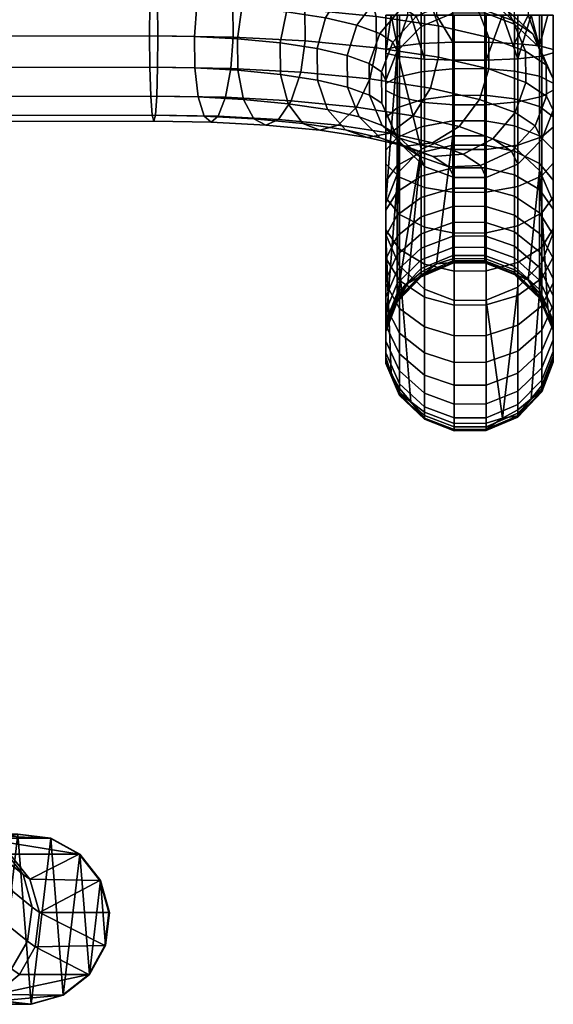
# Model space of a CAD drawing. Header units: millimetres. Extents: x -313 to 291, y -392 to 313.
# Tile 42 of 256: x 219 to 276, y -223 to -119. Entities that reach past the tile are written whole.
import ezdxf

# ---------------------------------------------------------------- set-up
doc = ezdxf.new("R2010")
doc.units = ezdxf.units.MM
doc.layers.add('nozky', color=250, linetype='Continuous')
doc.layers.add('podnoz', color=7, linetype='Continuous')

msp = doc.modelspace()

# ---------------------------------------------------------------- meshes
at = {"layer": 'nozky'}
mesh = msp.add_polyface(dxfattribs=at)
corners = [(-225.76, -206.75, 4), (-222.7, -205.04, 4), (-219.21, -204.64, 4), (-215.83, -205.59, 4), (-213.07, -207.77, 4), (-211.36, -210.84, 4), (-210.95, -214.33, 4), (-211.91, -217.71, 4), (-214.09, -220.46, 4), (-217.16, -222.17, 4), (-220.65, -222.58, 4), (-224.03, -221.62, 4), (-226.78, -219.44, 4), (-228.49, -216.37, 4), (-228.9, -212.89, 4), (-227.94, -209.51, 4), (-228.01, -209.51), (-228.97, -212.89), (-228.57, -216.37), (-226.85, -219.44), (-224.1, -221.62), (-220.72, -222.58), (-217.23, -222.17), (-214.16, -220.46), (-211.99, -217.71), (-211.03, -214.33), (-211.43, -210.84), (-213.15, -207.77), (-215.9, -205.59), (-219.28, -204.64), (-222.77, -205.04), (-225.84, -206.75), (-225.84, -206.75), (-222.77, -205.04), (-219.28, -204.64), (-215.9, -205.59), (-213.15, -207.77), (-211.43, -210.84), (-211.03, -214.33), (-211.99, -217.71), (-214.16, -220.46), (-217.23, -222.17), (-220.72, -222.58), (-224.1, -221.62), (-226.85, -219.44), (-228.57, -216.37), (-228.97, -212.89), (-228.01, -209.51), (-225.33, 301.15, 4), (-225.06, 304.7, 4), (-226.15, 308.1, 4), (-228.44, 310.83, 4), (-231.57, 312.45, 4), (-235.08, 312.72, 4), (-238.42, 311.61, 4), (-241.08, 309.29, 4), (-242.67, 306.1, 4), (-242.94, 302.55, 4), (-241.85, 299.15, 4), (-239.56, 296.42, 4), (-236.43, 294.8, 4), (-232.92, 294.53, 4), (-229.58, 295.64, 4), (-226.92, 297.96, 4), (-226.92, 298.73), (-229.58, 296.41), (-232.92, 295.29), (-236.43, 295.57), (-239.56, 297.19), (-241.85, 299.92), (-242.94, 303.31), (-242.67, 306.87), (-241.08, 310.06), (-238.42, 312.38), (-235.08, 313.49), (-231.57, 313.22), (-228.44, 311.6), (-226.15, 308.87), (-225.06, 305.47), (-225.33, 301.92), (-226.92, 298.73), (-229.58, 296.41), (-232.92, 295.29), (-236.43, 295.57), (-239.56, 297.19), (-241.85, 299.92), (-242.94, 303.31), (-242.67, 306.87), (-241.08, 310.06), (-238.42, 312.38), (-235.08, 313.49), (-231.57, 313.22), (-228.44, 311.6), (-226.15, 308.87), (-225.06, 305.47), (-225.33, 301.92), (225.76, -206.75, 4), (222.7, -205.04, 4), (219.21, -204.64, 4), (215.83, -205.59, 4), (213.07, -207.77, 4), (211.36, -210.84, 4), (210.95, -214.33, 4), (211.91, -217.71, 4), (214.09, -220.46, 4), (217.16, -222.17, 4), (220.65, -222.58, 4), (224.03, -221.62, 4), (226.78, -219.44, 4), (228.49, -216.37, 4), (228.9, -212.89, 4), (227.94, -209.51, 4), (228.01, -209.51), (228.97, -212.89), (228.57, -216.37), (226.85, -219.44), (224.1, -221.62), (220.72, -222.58), (217.23, -222.17), (214.16, -220.46), (211.99, -217.71), (211.03, -214.33), (211.43, -210.84), (213.15, -207.77), (215.9, -205.59), (219.28, -204.64), (222.77, -205.04), (225.84, -206.75), (225.84, -206.75), (222.77, -205.04), (219.28, -204.64), (215.9, -205.59), (213.15, -207.77), (211.43, -210.84), (211.03, -214.33), (211.99, -217.71), (214.16, -220.46), (217.23, -222.17), (220.72, -222.58), (224.1, -221.62), (226.85, -219.44), (228.57, -216.37), (228.97, -212.89), (228.01, -209.51), (225.33, 301.15, 4), (225.06, 304.7, 4), (226.15, 308.1, 4), (228.44, 310.83, 4), (231.57, 312.45, 4), (235.08, 312.72, 4), (238.42, 311.61, 4), (241.08, 309.29, 4), (242.67, 306.1, 4), (242.94, 302.55, 4), (241.85, 299.15, 4), (239.56, 296.42, 4), (236.43, 294.8, 4), (232.92, 294.53, 4), (229.58, 295.64, 4), (226.92, 297.96, 4), (226.92, 298.73), (229.58, 296.41), (232.92, 295.29), (236.43, 295.57), (239.56, 297.19), (241.85, 299.92), (242.94, 303.31), (242.67, 306.87), (241.08, 310.06), (238.42, 312.38), (235.08, 313.49), (231.57, 313.22), (228.44, 311.6), (226.15, 308.87), (225.06, 305.47), (225.33, 301.92), (226.92, 298.73), (229.58, 296.41), (232.92, 295.29), (236.43, 295.57), (239.56, 297.19), (241.85, 299.92), (242.94, 303.31), (242.67, 306.87), (241.08, 310.06), (238.42, 312.38), (235.08, 313.49), (231.57, 313.22), (228.44, 311.6), (226.15, 308.87), (225.06, 305.47), (225.33, 301.92)]
mesh.append_faces([[corners[k] for k in face] for face in [(10, 11, 21, 21), (23, 8, 9, 9), (9, 10, 22, 22), (16, 14, 15, 15), (12, 20, 11, 11), (13, 19, 12, 12), (13, 14, 18, 18), (15, 0, 31, 31), (6, 25, 5, 5), (25, 6, 7, 7), (4, 5, 26, 26), (3, 4, 27, 27), (24, 7, 8, 8), (28, 2, 3, 3), (1, 2, 29, 29), (0, 1, 30, 30), (20, 21, 11, 11), (21, 22, 10, 10), (9, 22, 23, 23), (17, 14, 16, 16), (17, 18, 14, 14), (19, 13, 18, 18), (12, 19, 20, 20), (7, 24, 25, 25), (4, 26, 27, 27), (5, 25, 26, 26), (28, 29, 2, 2), (0, 30, 31, 31), (30, 1, 29, 29), (24, 8, 23, 23), (3, 27, 28, 28), (31, 16, 15, 15), (47, 45, 46, 46), (33, 43, 32, 32), (47, 32, 44, 44), (47, 44, 45, 45), (32, 43, 44, 44), (33, 42, 43, 43), (42, 33, 34, 34), (35, 41, 34, 34), (39, 36, 37, 37), (40, 35, 36, 36), (41, 35, 40, 40), (39, 40, 36, 36), (38, 39, 37, 37), (42, 34, 41, 41), (61, 60, 66, 66), (65, 62, 66, 66), (61, 66, 62, 62), (59, 68, 60, 60), (58, 68, 59, 59), (64, 63, 62, 62), (66, 60, 67, 67), (62, 65, 64, 64), (68, 58, 69, 69), (67, 60, 68, 68), (57, 69, 58, 58), (56, 70, 57, 57), (57, 70, 69, 69), (48, 63, 64, 64), (48, 78, 49, 49), (71, 56, 55, 55), (73, 55, 54, 54), (56, 71, 70, 70), (72, 55, 73, 73), (72, 71, 55, 55), (75, 53, 52, 52), (77, 51, 50, 50), (49, 78, 50, 50), (75, 52, 51, 51), (48, 64, 79, 79), (48, 79, 78, 78), (51, 76, 75, 75), (75, 74, 53, 53), (77, 50, 78, 78), (51, 77, 76, 76), (53, 74, 73, 73), (73, 54, 53, 53), (87, 88, 93, 93), (88, 89, 93, 93), (87, 95, 86, 86), (84, 85, 80, 80), (86, 95, 85, 85), (84, 81, 83, 83), (91, 89, 90, 90), (91, 92, 89, 89), (89, 92, 93, 93), (93, 94, 87, 87), (87, 94, 95, 95), (81, 82, 83, 83), (80, 85, 95, 95), (81, 84, 80, 80), (106, 117, 107, 107), (119, 105, 104, 104), (105, 118, 106, 106), (112, 111, 110, 110), (108, 107, 116, 116), (109, 108, 115, 115), (109, 114, 110, 110), (111, 127, 96, 96), (102, 101, 121, 121), (121, 103, 102, 102), (100, 122, 101, 101), (99, 123, 100, 100), (120, 104, 103, 103), (124, 99, 98, 98), (97, 125, 98, 98), (96, 126, 97, 97), (116, 107, 117, 117), (117, 106, 118, 118), (105, 119, 118, 118), (113, 112, 110, 110), (113, 110, 114, 114), (115, 114, 109, 109), (108, 116, 115, 115), (103, 121, 120, 120), (100, 123, 122, 122), (101, 122, 121, 121), (124, 98, 125, 125), (96, 127, 126, 126), (126, 125, 97, 97), (120, 119, 104, 104), (99, 124, 123, 123), (127, 111, 112, 112), (143, 142, 141, 141), (129, 128, 139, 139), (143, 140, 128, 128), (143, 141, 140, 140), (128, 140, 139, 139), (129, 139, 138, 138), (138, 130, 129, 129), (131, 130, 137, 137), (135, 133, 132, 132), (136, 132, 131, 131), (137, 136, 131, 131), (135, 132, 136, 136), (134, 133, 135, 135), (138, 137, 130, 130), (157, 162, 156, 156), (161, 162, 158, 158), (157, 158, 162, 162), (155, 156, 164, 164), (154, 155, 164, 164), (160, 158, 159, 159), (162, 163, 156, 156), (158, 160, 161, 161), (164, 165, 154, 154), (163, 164, 156, 156), (153, 154, 165, 165), (152, 153, 166, 166), (153, 165, 166, 166), (144, 160, 159, 159), (144, 145, 174, 174), (167, 151, 152, 152), (169, 150, 151, 151), (152, 166, 167, 167), (168, 169, 151, 151), (168, 151, 167, 167), (171, 148, 149, 149), (173, 146, 147, 147), (145, 146, 174, 174), (171, 147, 148, 148), (144, 175, 160, 160), (144, 174, 175, 175), (147, 171, 172, 172), (171, 149, 170, 170), (173, 174, 146, 146), (147, 172, 173, 173), (149, 169, 170, 170), (169, 149, 150, 150), (183, 189, 184, 184), (184, 189, 185, 185), (183, 182, 191, 191), (180, 176, 181, 181), (182, 181, 191, 191), (180, 179, 177, 177), (187, 186, 185, 185), (187, 185, 188, 188), (185, 189, 188, 188), (189, 183, 190, 190), (183, 191, 190, 190), (177, 179, 178, 178), (176, 191, 181, 181), (177, 176, 180, 180)]])
at = {"layer": 'podnoz'}
mesh = msp.add_polyface(dxfattribs=at)
corners = [(27.21, -39.6, 427.5), (189.38, -182.55, 444.36), (189.98, -182.25, 441.06), (27.81, -39.31, 424.19), (23.58, -43.11, 432.56), (185.76, -186.06, 449.43), (187.89, -183.88, 447.41), (25.71, -40.93, 430.55), (21.35, -45.56, 433.21), (183.53, -188.51, 450.07), (24.51, -44.03, 415.88), (186.69, -186.97, 432.74), (184.53, -189.49, 432.12), (22.35, -46.55, 415.26), (27.57, -39.96, 420.89), (189.75, -182.91, 437.76), (188.59, -184.58, 434.72), (26.42, -41.63, 417.86), (169.7, -114.12, 442.45), (106.07, -114.2, 439.38), (105.97, -117.25, 441.38), (169.61, -117.17, 444.45), (169.85, -112.12, 439.4), (106.21, -112.19, 436.33), (170.01, -111.49, 436.09), (106.37, -111.56, 433.02), (170.17, -112.12, 432.79), (106.53, -112.19, 429.71), (170.32, -114.12, 429.74), (106.68, -114.2, 426.67), (170.42, -117.17, 427.74), (106.78, -117.25, 424.66), (233.34, -114.05, 445.52), (233.48, -112.04, 442.48), (233.24, -117.1, 447.52), (233.64, -111.41, 439.17), (233.8, -112.04, 435.86), (233.95, -114.05, 432.81), (234.05, -117.1, 430.81), (243.97, -114.41, 447.99), (238.77, -114.14, 446.28), (238.21, -117.18, 448.22), (242.97, -117.43, 449.78), (245.31, -112.45, 445.22), (239.52, -112.14, 443.32), (246.67, -111.86, 442.19), (240.29, -111.52, 440.09), (247.94, -112.53, 439.14), (241.02, -112.16, 436.86), (249.02, -114.56, 436.31), (241.65, -114.17, 433.88), (249.61, -117.63, 434.42), (242, -117.23, 431.91), (249.12, -114.91, 450.85), (247.68, -117.88, 452.4), (251.04, -113, 448.4), (252.97, -112.46, 445.69), (254.79, -113.19, 442.94), (256.31, -115.27, 440.36), (257.15, -118.36, 438.61), (253.6, -115.59, 454.64), (251.78, -118.51, 455.87), (256.03, -113.76, 452.62), (258.47, -113.3, 450.34), (260.75, -114.09, 447.98), (262.67, -116.23, 445.73), (263.71, -119.35, 444.15), (257.23, -116.43, 459.22), (255.11, -119.28, 460.06), (260.07, -114.7, 457.72), (262.92, -114.33, 455.95), (265.58, -115.21, 454.08), (267.82, -117.43, 452.23), (263.02, -115.78, 463.49), (259.89, -117.4, 464.41), (266.17, -115.52, 462.31), (269.11, -116.5, 460.98), (271.58, -118.8, 459.58), (264.68, -116.87, 469.26), (261.38, -118.38, 469.6), (268, -116.72, 468.67), (271.09, -117.81, 467.87), (268.61, -117.98, 475.24), (271.76, -119.17, 475.01), (265.24, -118.01, 475.23), (261.88, 118.88, 642.6), (261.88, -118.23, 642.6), (260.47, -118.23, 643.81), (263.5, -118.23, 641.71), (271.76, 118.88, 642.36), (273.19, -118.23, 643.47), (271.76, -118.23, 642.36)]
mesh.append_faces([[corners[k] for k in face] for face in [(0, 1, 2, 3), (4, 5, 6, 7), (7, 6, 1, 0), (8, 9, 5, 4), (10, 11, 12, 13), (14, 15, 16, 17), (3, 2, 15, 14), (17, 16, 11, 10), (18, 19, 20, 21), (22, 23, 19, 18), (24, 25, 23, 22), (26, 27, 25, 24), (28, 29, 27, 26), (30, 31, 29, 28), (22, 18, 32, 33), (18, 21, 34, 32), (26, 24, 35, 36), (30, 28, 37, 38), (28, 26, 36, 37), (24, 22, 33, 35), (39, 40, 41, 42), (43, 44, 40, 39), (45, 46, 44, 43), (47, 48, 46, 45), (49, 50, 48, 47), (51, 52, 50, 49), (53, 39, 42, 54), (55, 43, 39, 53), (56, 45, 43, 55), (57, 47, 45, 56), (58, 49, 47, 57), (59, 51, 49, 58), (60, 53, 54, 61), (62, 55, 53, 60), (63, 56, 55, 62), (64, 57, 56, 63), (65, 58, 57, 64), (66, 59, 58, 65), (67, 60, 61, 68), (69, 62, 60, 67), (70, 63, 62, 69), (71, 64, 63, 70), (72, 65, 64, 71), (73, 69, 67, 74), (75, 70, 69, 73), (76, 71, 70, 75), (77, 72, 71, 76), (78, 73, 74, 79), (80, 75, 73, 78), (81, 76, 75, 80), (33, 32, 40, 44), (32, 34, 41, 40), (36, 35, 46, 48), (38, 37, 50, 52), (37, 36, 48, 50), (35, 33, 44, 46), (81, 80, 82, 83), (80, 78, 84, 82), (85, 86, 87, 87), (85, 88, 86, 86), (89, 90, 91, 91)]])
mesh = msp.add_polyface(dxfattribs=at)
corners = [(19.2, -48.08, 432.59), (181.38, -191.03, 449.45), (183.53, -188.51, 450.07), (21.35, -45.56, 433.21), (16.13, -52.15, 427.57), (178.31, -195.1, 444.44), (179.47, -193.43, 447.47), (17.29, -50.48, 430.6), (16.5, -52.51, 420.97), (178.68, -195.46, 437.83), (178.08, -195.75, 441.14), (15.9, -52.81, 424.27), (20.13, -49, 415.9), (182.3, -191.94, 432.77), (180.17, -194.12, 434.78), (18, -51.18, 417.92), (22.35, -46.55, 415.26), (184.53, -189.49, 432.12), (169.61, -117.17, 444.45), (105.97, -117.25, 441.38), (105.95, -120.56, 442.01), (169.58, -120.49, 445.08), (170.45, -120.49, 427.1), (106.82, -120.56, 424.03), (106.78, -117.25, 424.66), (170.42, -117.17, 427.74), (170.42, -123.8, 427.74), (106.79, -123.87, 424.66), (170.33, -126.85, 429.74), (106.7, -126.92, 426.67), (169.62, -123.8, 444.45), (105.98, -123.87, 441.38), (106.08, -126.92, 439.38), (169.72, -126.85, 442.45), (233.22, -120.41, 448.16), (233.24, -117.1, 447.52), (234.09, -120.41, 430.18), (234.06, -123.72, 430.81), (233.97, -126.77, 432.81), (233.35, -126.77, 445.52), (233.25, -123.72, 447.53), (234.05, -117.1, 430.81), (242.97, -117.43, 449.78), (238.21, -117.18, 448.22), (237.96, -120.49, 448.82), (242.5, -120.73, 450.31), (249.64, -120.94, 433.79), (242.03, -120.54, 431.28), (242, -117.23, 431.91), (249.61, -117.63, 434.42), (249.17, -124.24, 434.32), (241.78, -123.85, 431.88), (248.18, -127.26, 436.11), (241.22, -126.89, 433.82), (242.53, -124.04, 449.68), (237.99, -123.8, 448.19), (238.35, -126.86, 446.22), (243.13, -127.11, 447.79), (247.68, -117.88, 452.4), (247, -121.16, 452.81), (257.18, -121.67, 437.97), (257.15, -118.36, 438.61), (256.49, -124.95, 438.38), (255.06, -127.92, 439.93), (247.03, -124.47, 452.18), (247.86, -127.57, 450.42), (251.78, -118.51, 455.87), (250.91, -121.76, 456.12), (250.94, -125.07, 455.49), (251.99, -128.19, 453.91), (255.11, -119.28, 460.06), (254.09, -122.49, 460.12), (254.12, -125.81, 459.49), (257.54, -120.17, 464.81), (256.41, -123.34, 464.66), (259.89, -117.4, 464.41), (257.23, -116.43, 459.22), (256.44, -126.65, 464.02), (258.9, -121.07, 469.55), (257.71, -124.2, 469.18), (261.38, -118.38, 469.6), (257.74, -127.51, 468.55), (258.15, -125.09, 473.87), (259.36, -122.01, 474.46), (258.17, -128.41, 473.23), (259.36, -121.52, 645.06), (259.36, -124.76, 644.53), (258.15, -125.44, 647.6), (258.15, -121.86, 648.19), (258.17, -122.22, 651.54), (258.17, -126.16, 650.9), (259.6, -126.89, 654.18), (259.6, -122.59, 654.89), (258.15, -118.23, 648.39), (259.36, -118.23, 645.24), (260.47, -118.23, 643.81), (258.71, -118.23, 653.5), (258.17, -118.23, 651.76), (259.6, -118.23, 655.12)]
mesh.append_faces([[corners[k] for k in face] for face in [(0, 1, 2, 3), (4, 5, 6, 7), (7, 6, 1, 0), (8, 9, 10, 11), (12, 13, 14, 15), (15, 14, 9, 8), (16, 17, 13, 12), (11, 10, 5, 4), (18, 19, 20, 21), (22, 23, 24, 25), (26, 27, 23, 22), (28, 29, 27, 26), (30, 31, 32, 33), (21, 20, 31, 30), (18, 21, 34, 35), (26, 22, 36, 37), (28, 26, 37, 38), (30, 33, 39, 40), (21, 30, 40, 34), (22, 25, 41, 36), (42, 43, 44, 45), (46, 47, 48, 49), (50, 51, 47, 46), (52, 53, 51, 50), (54, 55, 56, 57), (45, 44, 55, 54), (58, 42, 45, 59), (60, 46, 49, 61), (62, 50, 46, 60), (63, 52, 50, 62), (64, 54, 57, 65), (59, 45, 54, 64), (66, 58, 59, 67), (68, 64, 65, 69), (67, 59, 64, 68), (70, 66, 67, 71), (71, 67, 68, 72), (73, 70, 71, 74), (75, 76, 70, 73), (74, 71, 72, 77), (78, 73, 74, 79), (80, 75, 73, 78), (79, 74, 77, 81), (35, 34, 44, 43), (36, 41, 48, 47), (38, 37, 51, 53), (34, 40, 55, 44), (40, 39, 56, 55), (47, 51, 37, 36), (78, 79, 82, 83), (79, 81, 84, 82), (85, 86, 87, 88), (89, 90, 91, 92), (88, 87, 90, 89), (85, 88, 93, 94), (85, 94, 95, 95), (92, 96, 89, 89), (88, 89, 97, 93), (89, 96, 97, 97), (92, 98, 96, 96)]])
mesh = msp.add_polyface(dxfattribs=at)
corners = [(263.74, -122.67, 443.52), (257.18, -121.67, 437.97), (257.15, -118.36, 438.61), (263.71, -119.35, 444.15), (262.87, -125.92, 443.77), (256.49, -124.95, 438.38), (269.03, -120.59, 450.86), (262.67, -116.23, 445.73), (267.82, -117.43, 452.23), (269.06, -123.9, 450.23), (268.04, -127.11, 450.29), (272.91, -122.01, 458.46), (271.58, -118.8, 459.58), (272.94, -125.32, 457.82), (271.81, -128.49, 457.67), (273.69, -120.19, 466.93), (269.11, -116.5, 460.98), (271.09, -117.81, 467.87), (275.09, -123.45, 466.05), (275.12, -126.76, 465.41), (264.68, -116.87, 469.26), (261.38, -118.38, 469.6), (261.88, -119.41, 474.96), (265.24, -118.01, 475.23), (258.9, -121.07, 469.55), (259.36, -122.01, 474.46), (274.4, -121.65, 474.53), (275.83, -124.95, 473.9), (271.76, -119.17, 475.01), (275.85, -128.26, 473.26), (261.88, -132.37, 542.37), (268.61, -117.98, 475.24), (265.24, -130.97, 542.64), (268.61, -130.95, 542.65), (271.76, -132.14, 542.42), (261.88, -124.19, 641.95), (261.88, -127.15, 641.12), (259.36, -128, 643.62), (259.36, -124.76, 644.53), (265.24, -123.88, 640.56), (265.24, -126.69, 639.77), (268.61, -123.87, 640.53), (268.61, -126.68, 639.74), (271.76, -124.14, 641.72), (271.76, -127.07, 640.89), (274.4, -124.68, 644.17), (274.4, -127.88, 643.28), (275.83, -125.4, 647.46), (275.83, -128.97, 646.46), (261.88, -121.23, 642.44), (259.36, -121.52, 645.06), (265.24, -121.07, 641.02), (268.61, -121.07, 640.99), (271.76, -121.2, 642.2), (274.4, -121.48, 644.7), (275.83, -121.84, 648.04), (275.85, -122.21, 651.39), (275.85, -126.13, 650.75), (274.64, -122.55, 654.52), (274.64, -126.81, 653.82), (272.12, -122.83, 657.15), (272.12, -127.38, 656.4), (268.76, -122.99, 658.57), (268.76, -127.69, 657.79), (265.39, -122.99, 658.6), (265.39, -127.69, 657.82), (262.24, -122.86, 657.39), (262.24, -127.43, 656.64), (259.6, -122.59, 654.89), (259.6, -126.89, 654.18), (261.88, -118.23, 642.6), (263.5, -118.23, 641.71), (260.47, -118.23, 643.81), (265.24, -118.23, 641.17), (268.61, -118.23, 641.15), (271.76, -118.23, 642.36), (275.29, -118.23, 646.5), (275.83, -118.23, 648.24), (275.85, -118.23, 651.61), (273.19, -118.23, 643.47), (274.4, -118.23, 644.88), (273.53, -118.23, 656.19), (270.5, -118.23, 658.29), (274.64, -118.23, 654.76), (268.76, -118.23, 658.83), (265.39, -118.23, 658.85), (262.24, -118.23, 657.64), (260.81, -118.23, 656.53), (259.6, -118.23, 655.12), (272.12, -118.23, 657.4)]
mesh.append_faces([[corners[k] for k in face] for face in [(0, 1, 2, 3), (4, 5, 1, 0), (6, 3, 7, 8), (9, 0, 3, 6), (10, 4, 0, 9), (11, 6, 8, 12), (13, 9, 6, 11), (14, 10, 9, 13), (15, 12, 16, 17), (18, 11, 12, 15), (19, 13, 11, 18), (20, 21, 22, 23), (21, 24, 25, 22), (18, 15, 26, 27), (15, 17, 28, 26), (19, 18, 27, 29), (30, 22, 25, 25), (31, 23, 32, 33), (28, 31, 33, 34), (23, 22, 30, 32), (35, 36, 37, 38), (39, 40, 36, 35), (41, 42, 40, 39), (43, 44, 42, 41), (45, 46, 44, 43), (47, 48, 46, 45), (49, 35, 38, 50), (51, 39, 35, 49), (52, 41, 39, 51), (53, 43, 41, 52), (54, 45, 43, 53), (55, 47, 45, 54), (56, 57, 47, 55), (58, 59, 57, 56), (60, 61, 59, 58), (62, 63, 61, 60), (64, 65, 63, 62), (66, 67, 65, 64), (68, 69, 67, 66), (51, 49, 70, 71), (49, 50, 72, 70), (52, 51, 73, 74), (53, 52, 74, 75), (55, 54, 76, 77), (56, 55, 77, 78), (79, 54, 53, 53), (51, 71, 73, 73), (53, 75, 79, 79), (54, 80, 76, 76), (54, 79, 80, 80), (58, 81, 60, 60), (82, 62, 60, 60), (78, 83, 58, 56), (64, 62, 84, 85), (66, 64, 85, 86), (68, 66, 87, 88), (81, 58, 83, 83), (60, 81, 89, 89), (62, 82, 84, 84), (60, 89, 82, 82), (66, 86, 87, 87)]])
mesh = msp.add_polyface(dxfattribs=at)
corners = [(265.91, -129.96, 451.13), (261.05, -128.84, 445), (262.87, -125.92, 443.77), (268.04, -127.11, 450.29), (263.08, -131.7, 452.63), (258.63, -130.67, 447.02), (260.23, -132.06, 454.4), (256.19, -131.12, 449.3), (269.46, -131.26, 458.07), (271.81, -128.49, 457.67), (266.33, -132.89, 458.98), (263.18, -133.14, 460.17), (260.24, -132.16, 461.5), (257.57, -131.18, 456.27), (273.93, -129.89, 465.04), (272.94, -125.32, 457.82), (275.12, -126.76, 465.41), (271.45, -132.57, 465), (268.15, -134.09, 465.33), (264.83, -134.23, 465.93), (261.74, -133.15, 466.72), (259.14, -130.76, 467.66), (257.77, -129.86, 462.9), (274.64, -131.35, 472.66), (272.12, -133.94, 472.17), (268.76, -135.34, 471.9), (265.39, -135.37, 471.89), (262.24, -134.18, 472.12), (259.6, -131.71, 472.6), (275.85, -128.26, 473.26), (274.4, -121.65, 474.53), (271.76, -119.17, 475.01), (271.76, -132.14, 542.42), (274.4, -134.61, 541.94), (275.83, -137.91, 541.31), (275.83, -124.95, 473.9), (275.85, -141.22, 540.67), (274.64, -144.31, 540.08), (265.24, -134.34, 635.63), (265.24, -136.49, 633.76), (261.88, -137.48, 634.78), (261.88, -135.22, 636.75), (268.61, -134.33, 635.61), (268.61, -136.47, 633.74), (271.76, -135.07, 636.56), (271.76, -137.31, 634.61), (261.88, -132.7, 638.51), (259.36, -136.85, 638.84), (259.36, -134.08, 640.76), (265.24, -131.95, 637.29), (268.61, -131.94, 637.27), (271.76, -132.57, 638.3), (274.4, -133.89, 640.45), (274.4, -136.62, 638.55), (275.83, -135.65, 643.31), (275.83, -138.69, 641.2), (261.88, -130, 639.97), (259.36, -131.12, 642.36), (265.24, -129.39, 638.68), (268.61, -129.38, 638.65), (271.76, -129.89, 639.75), (274.4, -130.97, 642.03), (275.83, -132.4, 645.07), (275.85, -133.84, 648.12), (275.85, -137.42, 646.18), (274.64, -135.18, 650.97), (274.64, -139.07, 648.86), (261.88, -127.15, 641.12), (259.36, -128, 643.62), (265.24, -126.69, 639.77), (268.61, -126.68, 639.74), (271.76, -127.07, 640.89), (274.4, -127.88, 643.28), (275.83, -128.97, 646.46), (275.85, -130.06, 649.65), (274.64, -131.07, 652.63), (272.12, -131.93, 655.13), (272.12, -136.3, 653.36), (268.76, -132.39, 656.48), (268.76, -136.91, 654.65), (265.39, -132.4, 656.51), (265.39, -136.92, 654.67), (262.24, -132, 655.36), (262.24, -136.4, 653.57), (259.6, -131.19, 652.97), (259.6, -135.33, 651.3), (275.85, -126.13, 650.75), (275.83, -125.4, 647.46), (274.64, -126.81, 653.82), (272.12, -127.38, 656.4), (268.76, -127.69, 657.79), (265.39, -127.69, 657.82), (262.24, -127.43, 656.64), (259.6, -126.89, 654.18), (259.36, -122.01, 474.46), (259.43, -134.86, 541.9), (261.88, -132.37, 542.37)]
mesh.append_faces([[corners[k] for k in face] for face in [(0, 1, 2, 3), (4, 5, 1, 0), (6, 7, 5, 4), (8, 0, 3, 9), (10, 4, 0, 8), (11, 6, 4, 10), (12, 13, 6, 11), (14, 9, 15, 16), (17, 8, 9, 14), (18, 10, 8, 17), (19, 11, 10, 18), (20, 12, 11, 19), (21, 22, 12, 20), (17, 14, 23, 24), (19, 18, 25, 26), (18, 17, 24, 25), (21, 20, 27, 28), (20, 19, 26, 27), (29, 23, 14, 16), (30, 31, 32, 33), (33, 34, 35, 30), (29, 35, 34, 36), (23, 29, 36, 37), (38, 39, 40, 41), (42, 43, 39, 38), (44, 45, 43, 42), (46, 41, 47, 48), (49, 38, 41, 46), (50, 42, 38, 49), (51, 44, 42, 50), (52, 53, 44, 51), (54, 55, 53, 52), (56, 46, 48, 57), (58, 49, 46, 56), (59, 50, 49, 58), (60, 51, 50, 59), (61, 52, 51, 60), (62, 54, 52, 61), (63, 64, 54, 62), (65, 66, 64, 63), (67, 56, 57, 68), (69, 58, 56, 67), (70, 59, 58, 69), (71, 60, 59, 70), (72, 61, 60, 71), (73, 62, 61, 72), (74, 63, 62, 73), (75, 65, 63, 74), (76, 77, 65, 75), (78, 79, 77, 76), (80, 81, 79, 78), (82, 83, 81, 80), (84, 85, 83, 82), (86, 74, 73, 87), (88, 75, 74, 86), (89, 76, 75, 88), (90, 78, 76, 89), (91, 80, 78, 90), (92, 82, 80, 91), (93, 84, 82, 92), (94, 95, 96, 96)]])
mesh = msp.add_polyface(dxfattribs=at)
corners = [(246.83, -129.22, 438.88), (240.47, -128.89, 436.78), (241.22, -126.89, 433.82), (248.18, -127.26, 436.11), (245.48, -129.82, 441.91), (239.7, -129.51, 440.01), (244.21, -129.15, 444.96), (238.97, -128.87, 443.24), (243.13, -127.11, 447.79), (238.35, -126.86, 446.22), (253.14, -129.83, 442.38), (255.06, -127.92, 439.93), (251.2, -130.37, 445.09), (249.39, -129.64, 447.84), (247.86, -127.57, 450.42), (261.05, -128.84, 445), (256.49, -124.95, 438.38), (262.87, -125.92, 443.77), (258.63, -130.67, 447.02), (256.19, -131.12, 449.3), (253.9, -130.33, 451.66), (251.99, -128.19, 453.91), (257.57, -131.18, 456.27), (260.23, -132.06, 454.4), (255.33, -128.97, 458.12), (254.12, -125.81, 459.49), (250.94, -125.07, 455.49), (257.77, -129.86, 462.9), (260.24, -132.16, 461.5), (256.44, -126.65, 464.02), (257.74, -127.51, 468.55), (259.14, -130.76, 467.66), (233.66, -129.41, 439.17), (233.82, -128.78, 435.86), (233.97, -126.77, 432.81), (233.35, -126.77, 445.52), (233.5, -128.78, 442.48), (259.6, -131.71, 472.6), (258.17, -128.41, 473.23), (258.15, -138.06, 541.28), (259.36, -122.01, 474.46), (258.15, -125.09, 473.87), (259.6, -144.67, 540.01), (258.17, -141.37, 540.64), (258.17, -154.33, 608.06), (258.15, -151.02, 608.69), (259.6, -157.63, 607.42), (258.71, -156.04, 607.73), (259.36, -148.47, 615.83), (259.36, -148.38, 612.54), (258.15, -151.51, 612.29), (258.15, -151.61, 615.92), (259.36, -148.19, 619.18), (258.15, -151.3, 619.62), (259.36, -147.54, 622.49), (258.15, -150.58, 623.27), (259.36, -146.52, 625.7), (258.15, -149.46, 626.81), (259.36, -145.16, 628.78), (258.15, -147.96, 630.21), (258.17, -152.62, 628.01), (258.17, -150.96, 631.75), (259.36, -143.5, 631.62), (258.15, -146.13, 633.35), (258.17, -148.95, 635.2), (259.36, -141.55, 634.26), (258.15, -143.98, 636.26), (258.17, -146.58, 638.41), (259.6, -151.76, 637.04), (259.6, -149.17, 640.55), (259.36, -139.32, 636.68), (258.15, -141.52, 638.93), (258.17, -143.87, 641.35), (259.6, -146.21, 643.76), (259.36, -136.85, 638.84), (258.15, -138.79, 641.32), (258.17, -140.86, 643.97), (259.6, -142.93, 646.62), (259.36, -134.08, 640.76), (258.15, -135.73, 643.44), (258.17, -137.5, 646.31), (259.6, -139.26, 649.17), (259.36, -131.12, 642.36), (258.15, -132.46, 645.21), (258.17, -133.9, 648.26), (259.6, -135.33, 651.3), (259.36, -128, 643.62), (258.15, -129.02, 646.6), (258.17, -130.11, 649.79), (259.6, -131.19, 652.97), (259.36, -124.76, 644.53), (258.15, -125.44, 647.6), (258.17, -126.16, 650.9), (259.6, -126.89, 654.18), (259.36, -147.93, 609.29), (259.43, -134.86, 541.9)]
mesh.append_faces([[corners[k] for k in face] for face in [(0, 1, 2, 3), (4, 5, 1, 0), (6, 7, 5, 4), (8, 9, 7, 6), (10, 0, 3, 11), (12, 4, 0, 10), (13, 6, 4, 12), (14, 8, 6, 13), (15, 11, 16, 17), (18, 10, 11, 15), (19, 12, 10, 18), (20, 13, 12, 19), (21, 14, 13, 20), (22, 20, 19, 23), (24, 21, 20, 22), (25, 26, 21, 24), (27, 24, 22, 28), (29, 25, 24, 27), (30, 29, 27, 31), (32, 33, 1, 5), (33, 34, 2, 1), (35, 36, 7, 9), (36, 32, 5, 7), (30, 31, 37, 38), (39, 40, 41, 41), (38, 37, 42, 43), (41, 38, 43, 39), (39, 43, 44, 45), (43, 42, 46, 47), (48, 49, 50, 51), (52, 48, 51, 53), (54, 52, 53, 55), (56, 54, 55, 57), (58, 56, 57, 59), (59, 57, 60, 61), (62, 58, 59, 63), (63, 59, 61, 64), (65, 62, 63, 66), (67, 64, 68, 69), (66, 63, 64, 67), (70, 65, 66, 71), (72, 67, 69, 73), (71, 66, 67, 72), (74, 70, 71, 75), (76, 72, 73, 77), (75, 71, 72, 76), (78, 74, 75, 79), (80, 76, 77, 81), (79, 75, 76, 80), (82, 78, 79, 83), (84, 80, 81, 85), (83, 79, 80, 84), (86, 82, 83, 87), (88, 84, 85, 89), (87, 83, 84, 88), (90, 86, 87, 91), (92, 88, 89, 93), (91, 87, 88, 92), (94, 45, 50, 49), (40, 39, 95, 95), (45, 95, 39, 39)]])
mesh = msp.add_polyface(dxfattribs=at)
corners = [(200.94, -192.68, 442.41), (200.54, -191.51, 439.27), (195.27, -186.9, 440.89), (195.17, -187.63, 444.18), (200.38, -194.84, 445.3), (194.14, -189.38, 447.22), (198.87, -197.56, 447.21), (192.32, -191.83, 449.22), (196.85, -200.19, 447.82), (190.2, -194.37, 449.86), (194.52, -202.56, 447.23), (187.96, -196.82, 449.25), (192.02, -204.44, 445.34), (185.75, -198.95, 447.27), (189.95, -205.31, 442.47), (184.14, -200.22, 444.25), (188.31, -203.91, 436.2), (188.72, -205.08, 439.34), (183.4, -200.44, 440.97), (183.5, -199.7, 437.68), (188.88, -201.75, 433.31), (184.53, -197.95, 434.64), (190.38, -199.03, 431.4), (186.35, -195.5, 432.64), (192.4, -196.4, 430.79), (188.47, -192.96, 432), (194.73, -194.03, 431.38), (190.71, -190.52, 432.62), (197.23, -192.15, 433.26), (192.92, -188.38, 434.59), (199.3, -191.28, 436.14), (194.53, -187.11, 437.61), (206.33, -197.37, 439.1), (205.45, -195.79, 436.25), (206.2, -199.9, 441.72), (204.98, -202.88, 443.45), (203.06, -205.59, 444), (194.15, -202.31, 429.09), (192.93, -205.28, 430.82), (196.07, -199.59, 428.54), (198.48, -197.3, 429.07), (201.26, -195.66, 430.79), (203.75, -195.16, 433.41), (211.01, -201.41, 434.5), (209.73, -199.48, 432.06), (211.26, -204.27, 436.76), (199.26, -202.35, 425.41), (197.42, -205.13, 425.88), (201.74, -200.11, 425.88), (204.76, -198.68, 427.36), (207.62, -198.5, 429.61), (204.46, -202.44, 421.88), (201.92, -204.62, 421.5), (207.68, -201.18, 423.06), (210.85, -201.27, 424.86), (213.29, -202.53, 426.81), (213.35, -203.37, 419.24), (209.93, -203.08, 417.98), (189.38, -182.55, 444.36), (189.98, -182.25, 441.06), (185.76, -186.06, 449.43), (187.89, -183.88, 447.41), (181.38, -191.03, 449.45), (183.53, -188.51, 450.07), (178.31, -195.1, 444.44), (179.47, -193.43, 447.47), (178.08, -195.75, 441.14), (180.17, -194.12, 434.78), (178.68, -195.46, 437.83), (184.53, -189.49, 432.12), (182.3, -191.94, 432.77), (188.59, -184.58, 434.72), (186.69, -186.97, 432.74), (189.75, -182.91, 437.76), (170.19, -128.85, 432.79), (106.55, -128.93, 429.71), (106.7, -126.92, 426.67), (170.33, -126.85, 429.74), (170.03, -129.49, 436.1), (106.39, -129.56, 433.02), (169.87, -128.85, 439.4), (106.23, -128.93, 436.33), (169.72, -126.85, 442.45), (106.08, -126.92, 439.38), (233.97, -126.77, 432.81), (233.82, -128.78, 435.86), (233.66, -129.41, 439.17), (233.5, -128.78, 442.48), (233.35, -126.77, 445.52)]
mesh.append_faces([[corners[k] for k in face] for face in [(0, 1, 2, 3), (4, 0, 3, 5), (6, 4, 5, 7), (8, 6, 7, 9), (10, 8, 9, 11), (12, 10, 11, 13), (14, 12, 13, 15), (16, 17, 18, 19), (20, 16, 19, 21), (22, 20, 21, 23), (24, 22, 23, 25), (26, 24, 25, 27), (28, 26, 27, 29), (30, 28, 29, 31), (1, 30, 31, 2), (32, 33, 1, 0), (34, 32, 0, 4), (35, 34, 4, 6), (36, 35, 6, 8), (37, 38, 20, 22), (39, 37, 22, 24), (40, 39, 24, 26), (41, 40, 26, 28), (42, 41, 28, 30), (33, 42, 30, 1), (43, 44, 33, 32), (45, 43, 32, 34), (46, 47, 37, 39), (48, 46, 39, 40), (49, 48, 40, 41), (50, 49, 41, 42), (44, 50, 42, 33), (51, 52, 46, 48), (53, 51, 48, 49), (54, 53, 49, 50), (55, 54, 50, 44), (56, 57, 53, 54), (58, 3, 2, 59), (60, 7, 5, 61), (61, 5, 3, 58), (62, 11, 9, 63), (64, 15, 13, 65), (65, 13, 11, 62), (63, 9, 7, 60), (66, 18, 15, 64), (67, 21, 19, 68), (69, 25, 23, 70), (70, 23, 21, 67), (71, 29, 27, 72), (59, 2, 31, 73), (73, 31, 29, 71), (72, 27, 25, 69), (68, 19, 18, 66), (74, 75, 76, 77), (78, 79, 75, 74), (80, 81, 79, 78), (82, 83, 81, 80), (74, 77, 84, 85), (80, 78, 86, 87), (82, 80, 87, 88), (78, 74, 85, 86)]])
mesh = msp.add_polyface(dxfattribs=at)
corners = [(265.24, -130.97, 542.64), (261.88, -132.37, 542.37), (261.88, -145.34, 609.79), (263.5, -144.46, 609.96), (271.76, -132.14, 542.42), (268.61, -130.95, 542.65), (268.61, -143.91, 610.06), (271.76, -145.1, 609.83), (275.83, -137.91, 541.31), (274.4, -134.61, 541.94), (275.29, -149.17, 609.05), (275.83, -150.88, 608.72), (273.19, -146.19, 609.62), (265.24, -143.94, 610.06), (268.76, -135.34, 471.9), (272.12, -133.94, 472.17), (272.12, -146.91, 539.58), (268.76, -148.31, 539.31), (262.24, -134.18, 472.12), (265.39, -135.37, 471.89), (265.39, -148.34, 539.3), (262.24, -147.14, 539.53), (274.64, -131.35, 472.66), (274.64, -144.31, 540.08), (259.6, -131.71, 472.6), (259.6, -144.67, 540.01), (259.36, -147.93, 609.29), (260.47, -146.52, 609.56), (274.4, -147.58, 609.36), (268.61, -143.57, 621.47), (268.61, -144.13, 618.62), (265.24, -144.16, 618.62), (265.24, -143.59, 621.48), (265.24, -142.72, 624.26), (261.88, -144.97, 621.83), (261.88, -144.05, 624.76), (268.61, -142.69, 624.25), (271.76, -143.83, 624.68), (271.76, -144.74, 621.77), (265.24, -141.54, 626.92), (261.88, -142.8, 627.57), (268.61, -141.51, 626.91), (271.76, -142.59, 627.46), (261.88, -141.29, 630.16), (259.36, -145.16, 628.78), (259.36, -143.5, 631.62), (265.24, -140.1, 629.38), (268.61, -140.08, 629.37), (271.76, -141.09, 630.03), (274.4, -143.2, 631.42), (274.4, -144.83, 628.61), (261.88, -139.51, 632.58), (259.36, -141.55, 634.26), (265.24, -138.41, 631.67), (268.61, -138.39, 631.65), (271.76, -139.33, 632.42), (274.4, -141.27, 634.03), (275.83, -143.86, 636.17), (275.83, -146.01, 633.26), (261.88, -137.48, 634.78), (259.36, -139.32, 636.68), (265.24, -136.49, 633.76), (268.61, -136.47, 633.74), (271.76, -137.31, 634.61), (274.4, -139.07, 636.41), (275.83, -141.41, 638.82), (275.85, -143.77, 641.24), (275.85, -146.46, 638.32), (261.88, -135.22, 636.75), (259.36, -136.85, 638.84), (274.4, -136.62, 638.55), (271.76, -135.07, 636.56), (275.83, -138.69, 641.2), (275.85, -140.77, 643.86), (274.64, -142.7, 646.33), (274.64, -145.96, 643.5), (275.85, -137.42, 646.18), (275.83, -135.65, 643.31), (274.64, -139.07, 648.86), (272.12, -140.45, 651.11), (272.12, -144.33, 648.42), (268.76, -141.2, 652.33), (268.76, -145.21, 649.54), (265.39, -141.22, 652.35), (265.39, -145.23, 649.56), (262.24, -140.58, 651.32), (262.24, -144.48, 648.61), (259.6, -139.26, 649.17), (259.6, -142.93, 646.62), (272.12, -136.3, 653.36), (274.64, -135.18, 650.97), (268.76, -136.91, 654.65), (265.39, -136.92, 654.67), (262.24, -136.4, 653.57), (259.6, -135.33, 651.3), (265.24, -144.32, 612.87), (268.61, -144.29, 612.88), (258.15, -151.02, 608.69), (259.43, -134.86, 541.9)]
mesh.append_faces([[corners[k] for k in face] for face in [(0, 1, 2, 3), (4, 5, 6, 7), (8, 9, 10, 11), (9, 4, 7, 12), (5, 0, 13, 6), (14, 15, 16, 17), (18, 19, 20, 21), (19, 14, 17, 20), (15, 22, 23, 16), (24, 18, 21, 25), (26, 27, 1, 1), (27, 2, 1, 1), (3, 13, 0, 0), (12, 28, 9, 9), (28, 10, 9, 9), (29, 30, 31, 32), (33, 32, 34, 35), (36, 29, 32, 33), (37, 38, 29, 36), (39, 33, 35, 40), (41, 36, 33, 39), (42, 37, 36, 41), (43, 40, 44, 45), (46, 39, 40, 43), (47, 41, 39, 46), (48, 42, 41, 47), (49, 50, 42, 48), (51, 43, 45, 52), (53, 46, 43, 51), (54, 47, 46, 53), (55, 48, 47, 54), (56, 49, 48, 55), (57, 58, 49, 56), (59, 51, 52, 60), (61, 53, 51, 59), (62, 54, 53, 61), (63, 55, 54, 62), (64, 56, 55, 63), (65, 57, 56, 64), (66, 67, 57, 65), (68, 59, 60, 69), (70, 64, 63, 71), (72, 65, 64, 70), (73, 66, 65, 72), (74, 75, 66, 73), (76, 73, 72, 77), (78, 74, 73, 76), (79, 80, 74, 78), (81, 82, 80, 79), (83, 84, 82, 81), (85, 86, 84, 83), (87, 88, 86, 85), (89, 79, 78, 90), (91, 81, 79, 89), (92, 83, 81, 91), (93, 85, 83, 92), (94, 87, 85, 93), (6, 13, 95, 96), (13, 3, 95, 95), (97, 26, 98, 98), (26, 1, 98, 98)]])
mesh = msp.add_polyface(dxfattribs=at)
corners = [(274.64, -144.31, 540.08), (275.85, -141.22, 540.67), (275.85, -154.19, 608.09), (274.64, -157.28, 607.49), (270.5, -160.75, 606.82), (268.76, -148.31, 539.31), (272.12, -146.91, 539.58), (273.53, -158.69, 607.22), (272.12, -159.87, 606.99), (275.83, -137.91, 541.31), (275.83, -150.88, 608.72), (261.88, -145.82, 615.76), (261.88, -145.74, 612.76), (259.36, -148.38, 612.54), (259.36, -148.47, 615.83), (265.24, -144.4, 615.72), (265.24, -144.32, 612.87), (268.61, -144.37, 615.72), (268.61, -144.29, 612.88), (271.76, -145.58, 615.75), (271.76, -145.5, 612.78), (274.4, -148.1, 615.82), (274.4, -148.01, 612.57), (275.83, -151.46, 615.91), (275.83, -151.36, 612.3), (261.88, -145.57, 618.82), (259.36, -148.19, 619.18), (265.24, -144.16, 618.62), (268.61, -144.13, 618.62), (271.76, -145.33, 618.79), (274.4, -147.83, 619.13), (275.83, -151.15, 619.6), (261.88, -144.97, 621.83), (259.36, -147.54, 622.49), (265.24, -143.59, 621.48), (271.76, -144.74, 621.77), (268.61, -143.57, 621.47), (274.4, -147.18, 622.4), (275.83, -150.44, 623.23), (275.85, -153.71, 624.07), (275.85, -154.49, 620.07), (261.88, -144.05, 624.76), (259.36, -146.52, 625.7), (274.4, -146.18, 625.57), (271.76, -143.83, 624.68), (275.83, -149.32, 626.76), (275.85, -152.48, 627.95), (261.88, -142.8, 627.57), (259.36, -145.16, 628.78), (274.4, -144.83, 628.61), (271.76, -142.59, 627.46), (275.83, -147.82, 630.14), (275.85, -150.83, 631.68), (275.83, -146.01, 633.26), (274.4, -143.2, 631.42), (275.85, -148.82, 635.12), (274.64, -151.45, 636.84), (274.64, -153.63, 633.11), (275.85, -146.46, 638.32), (275.83, -143.86, 636.17), (274.64, -148.89, 640.32), (272.12, -150.93, 642), (272.12, -153.66, 638.3), (259.6, -149.17, 640.55), (259.6, -151.76, 637.04), (262.24, -153.86, 638.43), (262.24, -151.11, 642.16), (274.64, -145.96, 643.5), (275.85, -143.77, 641.24), (272.12, -147.8, 645.39), (268.76, -148.8, 646.41), (268.76, -152.02, 642.91), (265.39, -148.82, 646.43), (265.39, -152.05, 642.93), (262.24, -147.97, 645.56), (259.6, -146.21, 643.76), (272.12, -144.33, 648.42), (274.64, -142.7, 646.33), (268.76, -145.21, 649.54), (265.39, -145.23, 649.56), (262.24, -144.48, 648.61), (259.6, -142.93, 646.62), (261.88, -145.34, 609.79), (260.47, -146.52, 609.56), (263.5, -144.46, 609.96), (259.36, -147.93, 609.29), (273.19, -146.19, 609.62), (271.76, -145.1, 609.83), (274.4, -147.58, 609.36), (268.61, -143.91, 610.06), (275.29, -149.17, 609.05)]
mesh.append_faces([[corners[k] for k in face] for face in [(0, 1, 2, 3), (4, 5, 6, 6), (6, 0, 7, 8), (1, 9, 10, 2), (3, 7, 0, 0), (11, 12, 13, 14), (15, 16, 12, 11), (17, 18, 16, 15), (19, 20, 18, 17), (21, 22, 20, 19), (23, 24, 22, 21), (25, 11, 14, 26), (27, 15, 11, 25), (28, 17, 15, 27), (29, 19, 17, 28), (30, 21, 19, 29), (31, 23, 21, 30), (32, 25, 26, 33), (34, 27, 25, 32), (35, 29, 28, 36), (37, 30, 29, 35), (38, 31, 30, 37), (39, 40, 31, 38), (41, 32, 33, 42), (43, 37, 35, 44), (45, 38, 37, 43), (46, 39, 38, 45), (47, 41, 42, 48), (49, 43, 44, 50), (51, 45, 43, 49), (52, 46, 45, 51), (53, 51, 49, 54), (55, 52, 51, 53), (56, 57, 52, 55), (58, 55, 53, 59), (60, 56, 55, 58), (61, 62, 56, 60), (63, 64, 65, 66), (67, 60, 58, 68), (69, 61, 60, 67), (70, 71, 61, 69), (72, 73, 71, 70), (74, 66, 73, 72), (75, 63, 66, 74), (76, 69, 67, 77), (78, 70, 69, 76), (79, 72, 70, 78), (80, 74, 72, 79), (81, 75, 74, 80), (12, 82, 83, 83), (12, 84, 82, 82), (83, 85, 13, 13), (20, 86, 87, 87), (22, 88, 86, 86), (87, 89, 18, 20), (13, 12, 83, 83), (12, 16, 84, 84), (24, 10, 90, 90), (88, 22, 90, 90), (90, 22, 24, 24), (86, 20, 22, 22)]])
mesh = msp.add_polyface(dxfattribs=at)
corners = [(214.91, -204.76, 428.76), (213.29, -202.53, 426.81), (209.73, -199.48, 432.06), (211.01, -201.41, 434.5), (215.48, -207.89, 430.55), (211.26, -204.27, 436.76), (214.72, -211.26, 431.72), (210.29, -207.47, 438.24), (212.96, -214.11, 432.09), (208.46, -210.26, 438.71), (217.93, -207.31, 421.95), (216.05, -204.86, 420.6), (218.74, -210.64, 423.2), (218.15, -214.15, 424), (216.44, -217.05, 424.24), (213.85, -219.19, 423.97), (210.41, -216.29, 431.71), (213.35, -203.37, 419.24), (210.85, -201.27, 424.86), (219.85, -208.87, 414.48), (217.8, -206.28, 413.78), (220.81, -212.33, 415.12), (220.32, -215.93, 415.52), (218.64, -218.85, 415.63), (216.02, -220.97, 415.47), (212.56, -222.02, 415.01), (210.48, -220.32, 423.13), (214.93, -204.66, 413.06), (211.36, -204.25, 412.39), (209.93, -203.08, 417.98), (220.57, -209.38, 406.83), (218.46, -206.75, 406.79), (221.14, -216.51, 406.84), (221.59, -212.89, 406.84), (216.85, -221.55, 406.76), (219.47, -219.44, 406.81), (213.34, -222.58, 406.69), (215.52, -205.09, 406.73), (211.9, -204.64, 406.67), (225.76, -206.75, 4), (228.49, -216.37, 4), (227.94, -209.51, 4), (226.78, -219.44, 4), (217.16, -222.17, 4), (209.72, -222.13, 406.63), (224.03, -221.62, 4), (222.7, -205.04, 4), (220.65, -222.58, 4), (214.09, -220.46, 4), (228.9, -212.89, 4), (219.21, -204.64, 4), (215.83, -205.59, 4), (208.4, -205.66, 406.61), (213.07, -207.77, 4), (258.17, -141.37, 540.64), (258.71, -156.04, 607.73), (258.17, -154.33, 608.06), (258.17, -154.98, 616.01), (258.17, -154.87, 612.02), (259.6, -158.22, 611.74), (259.6, -158.34, 616.1), (258.15, -151.61, 615.92), (258.15, -151.51, 612.29), (258.17, -154.64, 620.09), (259.6, -157.97, 620.55), (258.15, -151.3, 619.62), (258.17, -153.85, 624.1), (259.6, -157.11, 624.93), (258.15, -150.58, 623.27), (258.17, -152.62, 628.01), (259.6, -155.76, 629.19), (258.15, -149.46, 626.81), (258.17, -150.96, 631.75), (259.6, -153.95, 633.28), (258.17, -148.95, 635.2), (259.6, -151.76, 637.04), (258.15, -151.02, 608.69)]
mesh.append_faces([[corners[k] for k in face] for face in [(0, 1, 2, 3), (4, 0, 3, 5), (6, 4, 5, 7), (8, 6, 7, 9), (10, 11, 1, 0), (12, 10, 0, 4), (13, 12, 4, 6), (14, 13, 6, 8), (15, 14, 8, 16), (11, 17, 18, 1), (19, 20, 11, 10), (21, 19, 10, 12), (22, 21, 12, 13), (23, 22, 13, 14), (24, 23, 14, 15), (25, 24, 15, 26), (27, 28, 29, 17), (20, 27, 17, 11), (19, 30, 31, 20), (22, 32, 33, 21), (21, 33, 30, 19), (24, 34, 35, 23), (25, 36, 34, 24), (23, 35, 32, 22), (20, 31, 37, 27), (27, 37, 38, 28), (39, 31, 30, 30), (40, 33, 32, 32), (33, 41, 30, 30), (42, 35, 34, 34), (43, 36, 44, 44), (36, 45, 34, 34), (35, 42, 32, 32), (46, 38, 37, 37), (39, 37, 31, 31), (45, 42, 34, 34), (36, 47, 45, 45), (47, 36, 43, 43), (44, 48, 43, 43), (33, 40, 49, 49), (40, 32, 42, 42), (33, 49, 41, 41), (37, 39, 46, 46), (46, 50, 38, 38), (51, 38, 50, 50), (52, 51, 53, 53), (30, 41, 39, 39), (54, 55, 56, 56), (57, 58, 59, 60), (61, 62, 58, 57), (63, 57, 60, 64), (65, 61, 57, 63), (66, 63, 64, 67), (68, 65, 63, 66), (69, 66, 67, 70), (71, 68, 66, 69), (72, 69, 70, 73), (74, 72, 73, 75), (76, 56, 58, 62), (58, 55, 59, 59), (55, 58, 56, 56)]])
mesh = msp.add_polyface(dxfattribs=at)
corners = [(265.39, -148.34, 539.3), (268.76, -148.31, 539.31), (268.76, -161.27, 606.72), (265.39, -161.3, 606.72), (272.12, -159.87, 606.99), (270.5, -160.75, 606.82), (272.12, -146.91, 539.58), (259.6, -144.67, 540.01), (262.24, -147.14, 539.53), (262.24, -160.11, 606.95), (260.81, -159.02, 607.16), (259.6, -157.63, 607.42), (275.85, -154.83, 616), (275.85, -154.73, 612.03), (275.83, -151.36, 612.3), (275.83, -151.46, 615.91), (274.64, -157.98, 616.09), (274.64, -157.86, 611.77), (272.12, -160.62, 616.16), (272.12, -160.5, 611.56), (268.76, -162.04, 616.2), (268.76, -161.92, 611.44), (265.39, -162.07, 616.2), (265.39, -161.94, 611.44), (262.24, -160.86, 616.17), (262.24, -160.73, 611.54), (259.6, -158.34, 616.1), (259.6, -158.22, 611.74), (275.85, -154.49, 620.07), (275.83, -151.15, 619.6), (274.64, -157.61, 620.5), (272.12, -160.23, 620.87), (268.76, -161.64, 621.06), (265.39, -161.67, 621.07), (262.24, -160.46, 620.9), (259.6, -157.97, 620.55), (274.64, -156.75, 624.84), (275.85, -153.71, 624.07), (272.12, -159.31, 625.5), (268.76, -160.7, 625.85), (265.39, -160.72, 625.86), (262.24, -159.55, 625.56), (259.6, -157.11, 624.93), (274.64, -155.42, 629.07), (275.85, -152.48, 627.95), (272.12, -157.89, 630), (268.76, -159.23, 630.5), (265.39, -159.25, 630.51), (262.24, -158.12, 630.08), (259.6, -155.76, 629.19), (274.64, -153.63, 633.11), (275.85, -150.83, 631.68), (272.12, -155.98, 634.32), (268.76, -157.25, 634.97), (265.39, -157.27, 634.98), (262.24, -156.19, 634.43), (259.6, -153.95, 633.28), (272.12, -153.66, 638.3), (274.64, -151.45, 636.84), (268.76, -154.85, 639.08), (265.39, -154.88, 639.1), (262.24, -153.86, 638.43), (259.6, -151.76, 637.04), (268.76, -152.02, 642.91), (272.12, -150.93, 642), (265.39, -152.05, 642.93), (262.24, -151.11, 642.16), (275.85, -154.19, 608.09), (275.83, -150.88, 608.72), (273.53, -158.69, 607.22), (274.64, -157.28, 607.49), (258.71, -156.04, 607.73)]
mesh.append_faces([[corners[k] for k in face] for face in [(0, 1, 2, 3), (4, 5, 6, 6), (5, 2, 1, 1), (7, 8, 9, 10), (8, 0, 3, 9), (7, 10, 11, 11), (12, 13, 14, 15), (16, 17, 13, 12), (18, 19, 17, 16), (20, 21, 19, 18), (22, 23, 21, 20), (24, 25, 23, 22), (26, 27, 25, 24), (28, 12, 15, 29), (30, 16, 12, 28), (31, 18, 16, 30), (32, 20, 18, 31), (33, 22, 20, 32), (34, 24, 22, 33), (35, 26, 24, 34), (36, 30, 28, 37), (38, 31, 30, 36), (39, 32, 31, 38), (40, 33, 32, 39), (41, 34, 33, 40), (42, 35, 34, 41), (43, 36, 37, 44), (45, 38, 36, 43), (46, 39, 38, 45), (47, 40, 39, 46), (48, 41, 40, 47), (49, 42, 41, 48), (50, 43, 44, 51), (52, 45, 43, 50), (53, 46, 45, 52), (54, 47, 46, 53), (55, 48, 47, 54), (56, 49, 48, 55), (57, 52, 50, 58), (59, 53, 52, 57), (60, 54, 53, 59), (61, 55, 54, 60), (62, 56, 55, 61), (63, 59, 57, 64), (65, 60, 59, 63), (66, 61, 60, 65), (67, 68, 14, 13), (17, 69, 70, 70), (19, 5, 4, 4), (21, 2, 5, 5), (4, 69, 19, 19), (9, 3, 23, 25), (27, 11, 10, 10), (27, 71, 11, 11), (10, 9, 25, 25), (3, 2, 21, 23), (17, 19, 69, 69), (19, 21, 5, 5), (27, 10, 25, 25), (13, 17, 70, 67)]])

doc.saveas('drawing.dxf')
